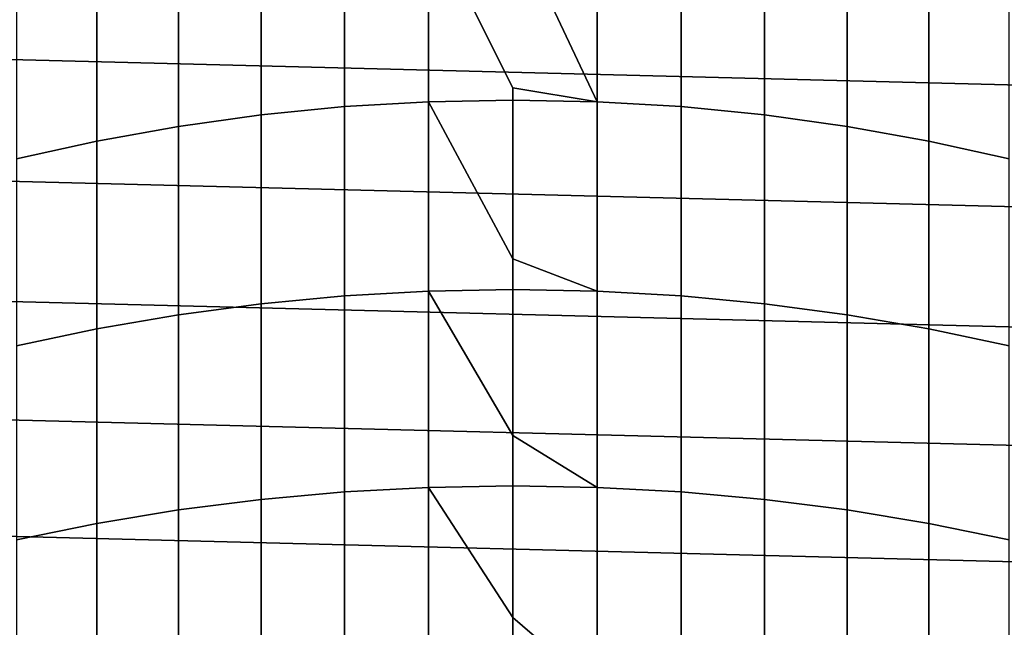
# Model space of a CAD drawing. Header units: metres. Extents: x -22 to 95, y -240 to 22.
# Tile 54 of 180: x -4.43 to 4.42, y -8.86 to -3.41. Entities that reach past the tile are written whole.
import ezdxf

# ---------------------------------------------------------------- set-up
doc = ezdxf.new("R2010")
doc.units = ezdxf.units.M
doc.layers.add('solid_10_151_013_XXX', color=7, linetype='CONTINUOUS')

msp = doc.modelspace()

# ---------------------------------------------------------------- linework, layer by layer
at = {"layer": 'solid_10_151_013_XXX'}
for points in [[(21.54973, -4.428241), (-21.746239, -3.33181), (-21.887098, -2.225952), (21.746239, -3.33181)], [(-2.261334, -4.26455, 283.92041), (-1.51152, -4.190598, 283.996155), (-1.51152, -2.557093, 282.336334), (-2.261334, -2.634005, 282.263611)], [(-1.51152, -4.190598, 283.996155), (-0.756951, -4.146134, 284.041687), (-0.756951, -2.510849, 282.380066), (-1.51152, -2.557093, 282.336334)], [(0.756951, -4.146134, 284.041687), (0, -2.54109, 282.442902), (-0.756951, -2.510849, 282.380066), (0, -4.022219, 283.950104)], [(-0.756951, -4.146134, 284.041687), (0, -4.131297, 284.056885), (0, -4.022219, 283.950104), (-0.756951, -2.510849, 282.380066)], [(0.756951, -2.510849, 282.380066), (0, -2.495418, 282.394653), (0, -2.54109, 282.442902), (0.756951, -4.146134, 284.041687)], [(0.756951, -4.146134, 284.041687), (1.51152, -4.190598, 283.996155), (1.51152, -2.557093, 282.336334), (0.756951, -2.510849, 282.380066)], [(1.51152, -4.190598, 283.996155), (2.261334, -4.26455, 283.92041), (2.261334, -2.634005, 282.263611), (1.51152, -2.557093, 282.336334)], [(-3.004033, -4.367757, 283.814697), (-2.261334, -4.26455, 283.92041), (-2.261334, -2.634005, 282.263611), (-3.004033, -2.741343, 282.162109)], [(2.261334, -4.26455, 283.92041), (3.004033, -4.367757, 283.814697), (3.004033, -2.741343, 282.162109), (2.261334, -2.634005, 282.263611)], [(-3.737279, -4.499895, 283.679382), (-3.004033, -4.367757, 283.814697), (-3.004033, -2.741343, 282.162109), (-3.737279, -2.87877, 282.032135)], [(3.004033, -4.367757, 283.814697), (3.737279, -4.499895, 283.679382), (3.737279, -2.87877, 282.032135), (3.004033, -2.741343, 282.162109)], [(-4.458767, -4.660546, 283.514832), (-3.737279, -4.499895, 283.679382), (-3.737279, -2.87877, 282.032135), (-4.458767, -3.045852, 281.874146)], [(3.737279, -4.499895, 283.679382), (4.458767, -4.660546, 283.514832), (4.458767, -3.045852, 281.874146), (3.737279, -2.87877, 282.032135)], [(21.297699, -5.514322), (-21.54973, -4.428241), (-21.746239, -3.33181), (21.54973, -4.428241)], [(0.756951, -4.146134, 284.041687), (0, -4.022219, 283.950104), (0, -4.131297, 284.056885)], [(-1.51152, -5.888963, 285.589539), (-0.756951, -5.846349, 285.63681), (-0.756951, -4.146134, 284.041687), (-1.51152, -4.190598, 283.996155)], [(0, -5.556818, 285.402832), (0, -4.131297, 284.056885), (-0.756951, -4.146134, 284.041687)], [(-0.756951, -5.846349, 285.63681), (0, -5.832129, 285.652588), (0, -5.556818, 285.402832), (-0.756951, -4.146134, 284.041687)], [(0.756951, -4.146134, 284.041687), (0, -4.131297, 284.056885), (0, -5.556818, 285.402832), (0.756951, -5.846349, 285.63681)], [(0.756951, -5.846349, 285.63681), (1.51152, -5.888963, 285.589539), (1.51152, -4.190598, 283.996155), (0.756951, -4.146134, 284.041687)], [(-2.261334, -5.959838, 285.510925), (-1.51152, -5.888963, 285.589539), (-1.51152, -4.190598, 283.996155), (-2.261334, -4.26455, 283.92041)], [(1.51152, -5.888963, 285.589539), (2.261334, -5.959838, 285.510925), (2.261334, -4.26455, 283.92041), (1.51152, -4.190598, 283.996155)], [(-3.004033, -6.05875, 285.401184), (-2.261334, -5.959838, 285.510925), (-2.261334, -4.26455, 283.92041), (-3.004033, -4.367757, 283.814697)], [(2.261334, -5.959838, 285.510925), (3.004033, -6.05875, 285.401184), (3.004033, -4.367757, 283.814697), (2.261334, -4.26455, 283.92041)], [(-3.737279, -6.185388, 285.260681), (-3.004033, -6.05875, 285.401184), (-3.004033, -4.367757, 283.814697), (-3.737279, -4.499895, 283.679382)], [(3.004033, -6.05875, 285.401184), (3.737279, -6.185388, 285.260681), (3.737279, -4.499895, 283.679382), (3.004033, -4.367757, 283.814697)], [(20.99091, -6.586448), (-21.297699, -5.514322), (-21.54973, -4.428241), (21.297699, -5.514322)], [(-4.458767, -6.339354, 285.089874), (-3.737279, -6.185388, 285.260681), (-3.737279, -4.499895, 283.679382), (-4.458767, -4.660546, 283.514832)], [(3.737279, -6.185388, 285.260681), (4.458767, -6.339354, 285.089874), (4.458767, -4.660546, 283.514832), (3.737279, -4.499895, 283.679382)], [(20.630594, -7.640606), (-20.99091, -6.586448), (-21.297699, -5.514322), (20.99091, -6.586448)], [(0.756951, -5.846349, 285.63681), (0, -5.556818, 285.402832), (0, -5.832129, 285.652588)], [(0, -7.142881, 286.799194), (0, -5.832129, 285.652588), (-0.756951, -5.846349, 285.63681)], [(0.756951, -5.846349, 285.63681), (0, -5.832129, 285.652588), (0, -7.142881, 286.799194), (0.756951, -7.608793, 287.162903)], [(-2.261334, -7.717173, 287.032593), (-1.51152, -7.649489, 287.113983), (-1.51152, -5.888963, 285.589539), (-2.261334, -5.959838, 285.510925)], [(-1.51152, -7.649489, 287.113983), (-0.756951, -7.608793, 287.162903), (-0.756951, -5.846349, 285.63681), (-1.51152, -5.888963, 285.589539)], [(-0.756951, -7.608793, 287.162903), (0, -7.595214, 287.17923), (0, -7.142881, 286.799194), (-0.756951, -5.846349, 285.63681)], [(0.756951, -7.608793, 287.162903), (1.51152, -7.649489, 287.113983), (1.51152, -5.888963, 285.589539), (0.756951, -5.846349, 285.63681)], [(1.51152, -7.649489, 287.113983), (2.261334, -7.717173, 287.032593), (2.261334, -5.959838, 285.510925), (1.51152, -5.888963, 285.589539)], [(-3.004033, -7.811633, 286.919006), (-2.261334, -7.717173, 287.032593), (-2.261334, -5.959838, 285.510925), (-3.004033, -6.05875, 285.401184)], [(2.261334, -7.717173, 287.032593), (3.004033, -7.811633, 286.919006), (3.004033, -6.05875, 285.401184), (2.261334, -5.959838, 285.510925)], [(-3.737279, -7.93257, 286.77356), (-3.004033, -7.811633, 286.919006), (-3.004033, -6.05875, 285.401184), (-3.737279, -6.185388, 285.260681)], [(3.004033, -7.811633, 286.919006), (3.737279, -7.93257, 286.77356), (3.737279, -6.185388, 285.260681), (3.004033, -6.05875, 285.401184)], [(-4.458767, -8.079606, 286.596771), (-3.737279, -7.93257, 286.77356), (-3.737279, -6.185388, 285.260681), (-4.458767, -6.339354, 285.089874)], [(3.737279, -7.93257, 286.77356), (4.458767, -8.079606, 286.596771), (4.458767, -6.339354, 285.089874), (3.737279, -6.185388, 285.260681)], [(20.217182, -8.675555), (-20.630594, -7.640606), (-20.99091, -6.586448), (20.630594, -7.640606)], [(0.756951, -7.608793, 287.162903), (0, -7.142881, 286.799194), (0, -7.595214, 287.17923)], [(0, -8.778342, 288.13736), (0, -7.595214, 287.17923), (-0.756951, -7.608793, 287.162903)], [(0.756951, -7.608793, 287.162903), (0, -7.595214, 287.17923), (0, -8.778342, 288.13736), (0.756951, -9.430664, 288.617554)], [(19.751564, -9.68892), (-20.217182, -8.675555), (-20.630594, -7.640606), (20.217182, -8.675555)], [(-2.261334, -9.533764, 288.483002), (-1.51152, -9.469378, 288.567017), (-1.51152, -7.649489, 287.113983), (-2.261334, -7.717173, 287.032593)], [(-1.51152, -9.469378, 288.567017), (-0.756951, -9.430664, 288.617554), (-0.756951, -7.608793, 287.162903), (-1.51152, -7.649489, 287.113983)], [(-0.756951, -9.430664, 288.617554), (0, -9.417747, 288.634399), (0, -8.778342, 288.13736), (-0.756951, -7.608793, 287.162903)], [(0.756951, -9.430664, 288.617554), (1.51152, -9.469378, 288.567017), (1.51152, -7.649489, 287.113983), (0.756951, -7.608793, 287.162903)], [(1.51152, -9.469378, 288.567017), (2.261334, -9.533764, 288.483002), (2.261334, -7.717173, 287.032593), (1.51152, -7.649489, 287.113983)], [(-3.004033, -9.623621, 288.365723), (-2.261334, -9.533764, 288.483002), (-2.261334, -7.717173, 287.032593), (-3.004033, -7.811633, 286.919006)], [(2.261334, -9.533764, 288.483002), (3.004033, -9.623621, 288.365723), (3.004033, -7.811633, 286.919006), (2.261334, -7.717173, 287.032593)], [(-3.737279, -9.738666, 288.215607), (-3.004033, -9.623621, 288.365723), (-3.004033, -7.811633, 286.919006), (-3.737279, -7.93257, 286.77356)], [(3.004033, -9.623621, 288.365723), (3.737279, -9.738666, 288.215607), (3.737279, -7.93257, 286.77356), (3.004033, -7.811633, 286.919006)], [(-4.458767, -9.878537, 288.033081), (-3.737279, -9.738666, 288.215607), (-3.737279, -7.93257, 286.77356), (-4.458767, -8.079606, 286.596771)], [(3.737279, -9.738666, 288.215607), (4.458767, -9.878537, 288.033081), (4.458767, -8.079606, 286.596771), (3.737279, -7.93257, 286.77356)], [(19.235554, -10.676782), (-19.751564, -9.68892), (-20.217182, -8.675555), (19.751564, -9.68892)], [(0.756951, -9.430664, 288.617554), (0, -8.778342, 288.13736), (0, -9.417747, 288.634399)]]:
    msp.add_3dface(points, dxfattribs=at)

doc.saveas('drawing.dxf')
